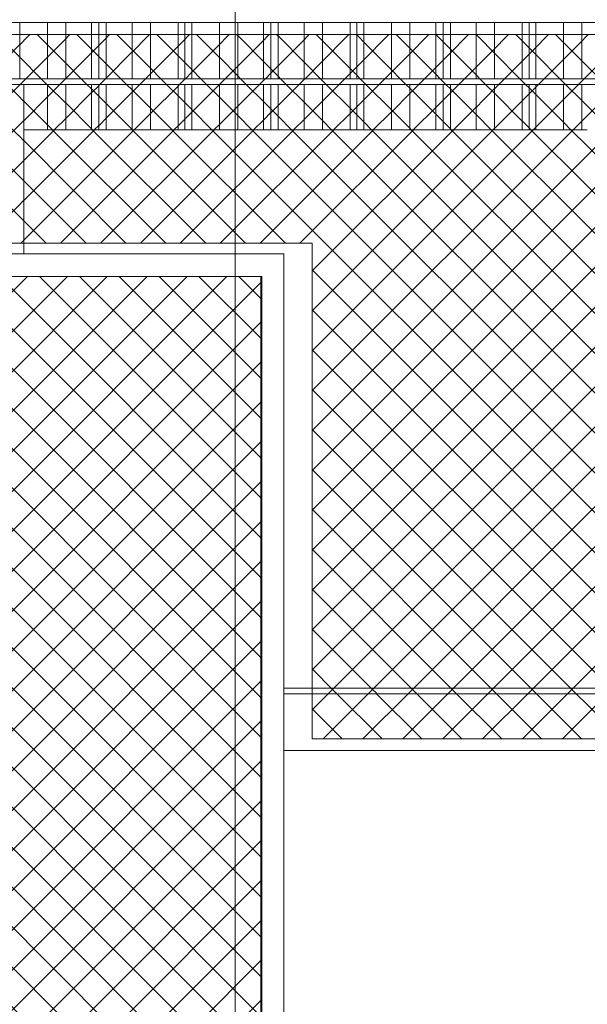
# Model space of a CAD drawing. Header units: millimetres. Extents: x 0 to 1917, y 0 to 847.
# Tile 170 of 230: x 864 to 884, y 678 to 713. Entities that reach past the tile are written whole.
import ezdxf

# ---------------------------------------------------------------- set-up
doc = ezdxf.new("R2010")
doc.units = ezdxf.units.MM
doc.header["$MEASUREMENT"] = 0
doc.set_wipeout_variables(frame=1)
doc.linetypes.add('Wipeout_Contour', pattern=[1000, 0, -1000])
for name, color, linetype in [('Cota.2D', 7, 'Continuous'), ('Interior - Mobiliário', 7, 'Continuous'), ('Linha & Trama.2D', 7, 'Continuous'), ('Parede.ARQ', 7, 'Continuous')]:
    doc.layers.add(name, color=color, linetype=linetype)

msp = doc.modelspace()

# ---------------------------------------------------------------- wipeouts: each hides what was drawn before it
at = {"color": 254, "linetype": 'Wipeout_Contour', "lineweight": 0, "ltscale": 4539.104142}
msp.add_wipeout([(883.608, 712.888), (883.608, 710.888), (883.799, 710.888), (883.799, 712.888)], dxfattribs=at).dxf.layer = 'Interior - Mobiliário'
at = {"color": 254, "linetype": 'Wipeout_Contour', "lineweight": 0, "ltscale": 4534.089509}
msp.add_wipeout([(883.608, 710.688), (883.608, 709.088), (883.799, 709.088), (883.799, 710.688)], dxfattribs=at).dxf.layer = 'Interior - Mobiliário'
at = {"color": 254, "linetype": 'Wipeout_Contour', "lineweight": 0, "ltscale": 7845.838952}
msp.add_wipeout([(871.444, 704.688), (871.444, 703.888), (872.224, 703.888), (872.264, 703.888), (872.264, 703.088), (873.044, 703.088), (873.044, 704.688)], dxfattribs=at).dxf.layer = 'Interior - Mobiliário'
at = {"color": 254, "linetype": 'Wipeout_Contour', "lineweight": 0, "ltscale": 4597.263468}
msp.add_wipeout([(873.044, 689.288), (873.044, 689.088), (965.648, 689.088), (965.648, 689.288)], dxfattribs=at).dxf.layer = 'Interior - Mobiliário'
at = {"color": 254, "linetype": 'Wipeout_Contour', "lineweight": 0, "ltscale": 4564.03643}
msp.add_wipeout([(873.044, 663.088), (965.802, 663.088), (965.802, 687.088), (873.044, 687.088)], dxfattribs=at).dxf.layer = 'Parede.ARQ'

# ---------------------------------------------------------------- next in the draw order: wipeouts: each hides what was drawn before it
at = {"color": 254, "linetype": 'Wipeout_Contour', "lineweight": 0, "ltscale": 4537.793991}
msp.add_wipeout([(882.958, 710.888), (883.608, 710.888), (883.608, 712.888), (882.958, 712.888)], dxfattribs=at).dxf.layer = 'Interior - Mobiliário'
at = {"color": 254, "linetype": 'Wipeout_Contour', "lineweight": 0, "ltscale": 4532.777912}
msp.add_wipeout([(882.958, 709.088), (883.608, 709.088), (883.608, 710.688), (882.958, 710.688)], dxfattribs=at).dxf.layer = 'Interior - Mobiliário'
at = {"color": 254, "linetype": 'Wipeout_Contour', "lineweight": 0, "ltscale": 4433.277488}
msp.add_wipeout([(872.264, 663.088), (873.044, 663.088), (873.044, 703.088), (872.264, 703.088)], dxfattribs=at).dxf.layer = 'Interior - Mobiliário'

# ---------------------------------------------------------------- next in the draw order: wipeouts: each hides what was drawn before it
at = {"color": 254, "linetype": 'Wipeout_Contour', "lineweight": 0, "ltscale": 4535.248382}
msp.add_wipeout([(881.973, 710.888), (882.958, 710.888), (882.958, 712.888), (881.973, 712.888)], dxfattribs=at).dxf.layer = 'Interior - Mobiliário'
at = {"color": 254, "linetype": 'Wipeout_Contour', "lineweight": 0, "ltscale": 4530.229485}
msp.add_wipeout([(881.973, 709.088), (882.958, 709.088), (882.958, 710.688), (881.973, 710.688)], dxfattribs=at).dxf.layer = 'Interior - Mobiliário'
at = {"color": 254, "linetype": 'Wipeout_Contour', "lineweight": 0, "ltscale": 4432.990491}
msp.add_wipeout([(872.224, 703.888), (872.224, 663.088), (872.264, 663.088), (872.264, 703.888)], dxfattribs=at).dxf.layer = 'Interior - Mobiliário'
at = {"color": 254, "linetype": 'Wipeout_Contour', "lineweight": 0, "ltscale": 4463.358046}
msp.add_wipeout([(873.044, 687.088), (883.799, 687.088), (883.799, 689.088), (873.044, 689.088)], dxfattribs=at).dxf.layer = 'Parede.ARQ'

# ---------------------------------------------------------------- next in the draw order: hatches: boundary and pattern name
at = {"layer": 'Interior - Mobiliário', "linetype": 'Continuous', "lineweight": 0}
h = msp.add_hatch(dxfattribs=at)
h.set_pattern_fill('GRELHA_5X5_DIAGONAL_0002', color=102, style=0, pattern_type=2)
h.set_pattern_definition([(45, (640.7151, 663.0876), (-0.7071068, 0.7071068), []), (135, (640.7151, 663.0876), (0.7071068, 0.7071068), [])])
h.paths.add_polyline_path([(872.224, 703.888), (872.224, 663.088), (872.264, 663.088), (872.264, 703.888)])

# ---------------------------------------------------------------- next in the draw order: linework, layer by layer
at = {"layer": 'Interior - Mobiliário', "color": 124, "linetype": 'Continuous', "lineweight": 0}
msp.add_line((873.044, 689.088), (965.648, 689.088), dxfattribs=at)
at = {"layer": 'Linha & Trama.2D', "color": 8, "linetype": 'Continuous', "lineweight": 0}
msp.add_line((894.519, 687.499), (874.044, 687.499), dxfattribs=at)
at = {"layer": 'Parede.ARQ', "color": 7, "linetype": 'Continuous', "lineweight": 0}
msp.add_line((965.802, 687.088), (873.044, 687.088), dxfattribs=at)

# ---------------------------------------------------------------- next in the draw order: wipeouts: each hides what was drawn before it
at = {"color": 254, "linetype": 'Wipeout_Contour', "lineweight": 0, "ltscale": 4533.341925}
msp.add_wipeout([(881.973, 712.888), (881.733, 712.888), (881.733, 710.888), (881.973, 710.888)], dxfattribs=at).dxf.layer = 'Interior - Mobiliário'
at = {"color": 254, "linetype": 'Wipeout_Contour', "lineweight": 0, "ltscale": 4528.320916}
msp.add_wipeout([(881.973, 710.688), (881.733, 710.688), (881.733, 709.088), (881.973, 709.088)], dxfattribs=at).dxf.layer = 'Interior - Mobiliário'

# ---------------------------------------------------------------- next in the draw order: wipeouts: each hides what was drawn before it
at = {"color": 254, "linetype": 'Wipeout_Contour', "lineweight": 0, "ltscale": 4532.594985}
msp.add_wipeout([(881.493, 712.888), (881.493, 710.888), (881.733, 710.888), (881.733, 712.888)], dxfattribs=at).dxf.layer = 'Interior - Mobiliário'
at = {"color": 254, "linetype": 'Wipeout_Contour', "lineweight": 0, "ltscale": 4527.573148}
msp.add_wipeout([(881.733, 710.688), (881.493, 710.688), (881.493, 709.088), (881.733, 709.088)], dxfattribs=at).dxf.layer = 'Interior - Mobiliário'
at = {"color": 254, "linetype": 'Wipeout_Contour', "lineweight": 0, "ltscale": 4337.345809}
msp.add_wipeout([(810.664, 663.088), (872.224, 663.088), (872.224, 703.888), (810.664, 703.888)], dxfattribs=at).dxf.layer = 'Interior - Mobiliário'

# ---------------------------------------------------------------- next in the draw order: hatches: boundary and pattern name
at = {"layer": 'Interior - Mobiliário', "linetype": 'Continuous', "lineweight": 0}
h = msp.add_hatch(dxfattribs=at)
h.set_pattern_fill('GRELHA_5X5_DIAGONAL_0002', color=102, style=0, pattern_type=2)
h.set_pattern_definition([(45, (640.7151, 663.0876), (-0.7071068, 0.7071068), []), (135, (640.7151, 663.0876), (0.7071068, 0.7071068), [])])
h.paths.add_polyline_path([(810.664, 663.088), (872.224, 663.088), (872.224, 703.888), (810.664, 703.888)])

# ---------------------------------------------------------------- next in the draw order: wipeouts: each hides what was drawn before it
at = {"color": 254, "linetype": 'Wipeout_Contour', "lineweight": 0, "ltscale": 4530.688934}
msp.add_wipeout([(881.493, 712.888), (880.508, 712.888), (880.508, 710.888), (881.493, 710.888)], dxfattribs=at).dxf.layer = 'Interior - Mobiliário'
at = {"color": 254, "linetype": 'Wipeout_Contour', "lineweight": 0, "ltscale": 4525.664982}
msp.add_wipeout([(880.508, 710.688), (880.508, 709.088), (881.493, 709.088), (881.493, 710.688)], dxfattribs=at).dxf.layer = 'Interior - Mobiliário'

# ---------------------------------------------------------------- next in the draw order: wipeouts: each hides what was drawn before it
at = {"color": 254, "linetype": 'Wipeout_Contour', "lineweight": 0, "ltscale": 4528.14602}
msp.add_wipeout([(879.858, 710.888), (880.508, 710.888), (880.508, 712.888), (879.858, 712.888)], dxfattribs=at).dxf.layer = 'Interior - Mobiliário'
at = {"color": 254, "linetype": 'Wipeout_Contour', "lineweight": 0, "ltscale": 4523.119244}
msp.add_wipeout([(879.858, 710.688), (879.858, 709.088), (880.508, 709.088), (880.508, 710.688)], dxfattribs=at).dxf.layer = 'Interior - Mobiliário'

# ---------------------------------------------------------------- next in the draw order: wipeouts: each hides what was drawn before it
at = {"color": 254, "linetype": 'Wipeout_Contour', "lineweight": 0, "ltscale": 4525.712762}
msp.add_wipeout([(878.943, 710.888), (879.858, 710.888), (879.858, 712.888), (878.943, 712.888)], dxfattribs=at).dxf.layer = 'Interior - Mobiliário'
at = {"color": 254, "linetype": 'Wipeout_Contour', "lineweight": 0, "ltscale": 4520.68328}
msp.add_wipeout([(879.858, 710.688), (878.943, 710.688), (878.943, 709.088), (879.858, 709.088)], dxfattribs=at).dxf.layer = 'Interior - Mobiliário'

# ---------------------------------------------------------------- next in the draw order: wipeouts: each hides what was drawn before it
at = {"color": 254, "linetype": 'Wipeout_Contour', "lineweight": 0, "ltscale": 4523.886616}
msp.add_wipeout([(878.683, 712.888), (878.683, 710.888), (878.943, 710.888), (878.943, 712.888)], dxfattribs=at).dxf.layer = 'Interior - Mobiliário'
at = {"color": 254, "linetype": 'Wipeout_Contour', "lineweight": 0, "ltscale": 4518.855102}
msp.add_wipeout([(878.683, 709.088), (878.943, 709.088), (878.943, 710.688), (878.683, 710.688)], dxfattribs=at).dxf.layer = 'Interior - Mobiliário'

# ---------------------------------------------------------------- next in the draw order: wipeouts: each hides what was drawn before it
at = {"color": 254, "linetype": 'Wipeout_Contour', "lineweight": 0, "ltscale": 4523.078541}
msp.add_wipeout([(878.423, 710.888), (878.683, 710.888), (878.683, 712.888), (878.423, 712.888)], dxfattribs=at).dxf.layer = 'Interior - Mobiliário'
at = {"color": 254, "linetype": 'Wipeout_Contour', "lineweight": 0, "ltscale": 4518.046127}
msp.add_wipeout([(878.683, 710.688), (878.423, 710.688), (878.423, 709.088), (878.683, 709.088)], dxfattribs=at).dxf.layer = 'Interior - Mobiliário'

# ---------------------------------------------------------------- next in the draw order: wipeouts: each hides what was drawn before it
at = {"color": 254, "linetype": 'Wipeout_Contour', "lineweight": 0, "ltscale": 4521.252797}
msp.add_wipeout([(877.508, 710.888), (878.423, 710.888), (878.423, 712.888), (877.508, 712.888)], dxfattribs=at).dxf.layer = 'Interior - Mobiliário'
at = {"color": 254, "linetype": 'Wipeout_Contour', "lineweight": 0, "ltscale": 4516.218349}
msp.add_wipeout([(877.508, 710.688), (877.508, 709.088), (878.423, 709.088), (878.423, 710.688)], dxfattribs=at).dxf.layer = 'Interior - Mobiliário'

# ---------------------------------------------------------------- next in the draw order: wipeouts: each hides what was drawn before it
at = {"color": 254, "linetype": 'Wipeout_Contour', "lineweight": 0, "ltscale": 4518.822052}
msp.add_wipeout([(877.508, 712.888), (876.858, 712.888), (876.858, 710.888), (877.508, 710.888)], dxfattribs=at).dxf.layer = 'Interior - Mobiliário'
at = {"color": 254, "linetype": 'Wipeout_Contour', "lineweight": 0, "ltscale": 4513.784892}
msp.add_wipeout([(877.508, 710.688), (876.858, 710.688), (876.858, 709.088), (877.508, 709.088)], dxfattribs=at).dxf.layer = 'Interior - Mobiliário'

# ---------------------------------------------------------------- next in the draw order: wipeouts: each hides what was drawn before it
at = {"color": 254, "linetype": 'Wipeout_Contour', "lineweight": 0, "ltscale": 4516.283412}
msp.add_wipeout([(875.873, 710.888), (876.858, 710.888), (876.858, 712.888), (875.873, 712.888)], dxfattribs=at).dxf.layer = 'Interior - Mobiliário'
at = {"color": 254, "linetype": 'Wipeout_Contour', "lineweight": 0, "ltscale": 4511.243417}
msp.add_wipeout([(875.873, 709.088), (876.858, 709.088), (876.858, 710.688), (875.873, 710.688)], dxfattribs=at).dxf.layer = 'Interior - Mobiliário'

# ---------------------------------------------------------------- next in the draw order: wipeouts: each hides what was drawn before it
at = {"color": 254, "linetype": 'Wipeout_Contour', "lineweight": 0, "ltscale": 4514.382189}
msp.add_wipeout([(875.633, 710.888), (875.873, 710.888), (875.873, 712.888), (875.633, 712.888)], dxfattribs=at).dxf.layer = 'Interior - Mobiliário'
at = {"color": 254, "linetype": 'Wipeout_Contour', "lineweight": 0, "ltscale": 4509.34007}
msp.add_wipeout([(875.633, 710.688), (875.633, 709.088), (875.873, 709.088), (875.873, 710.688)], dxfattribs=at).dxf.layer = 'Interior - Mobiliário'

# ---------------------------------------------------------------- next in the draw order: linework, layer by layer
at = {"layer": 'Linha & Trama.2D', "color": 8, "linetype": 'Continuous', "lineweight": 0}
msp.add_line((875.873, 712.458), (965.151, 712.458), dxfattribs=at)

# ---------------------------------------------------------------- next in the draw order: wipeouts: each hides what was drawn before it
at = {"color": 254, "linetype": 'Wipeout_Contour', "lineweight": 0, "ltscale": 4513.637304}
msp.add_wipeout([(875.393, 710.888), (875.633, 710.888), (875.633, 712.888), (875.393, 712.888)], dxfattribs=at).dxf.layer = 'Interior - Mobiliário'
at = {"color": 254, "linetype": 'Wipeout_Contour', "lineweight": 0, "ltscale": 4508.594353}
msp.add_wipeout([(875.393, 709.088), (875.633, 709.088), (875.633, 710.688), (875.393, 710.688)], dxfattribs=at).dxf.layer = 'Interior - Mobiliário'

# ---------------------------------------------------------------- next in the draw order: wipeouts: each hides what was drawn before it
at = {"color": 254, "linetype": 'Wipeout_Contour', "lineweight": 0, "ltscale": 4511.736494}
msp.add_wipeout([(875.393, 712.888), (874.408, 712.888), (874.408, 710.888), (875.393, 710.888)], dxfattribs=at).dxf.layer = 'Interior - Mobiliário'
at = {"color": 254, "linetype": 'Wipeout_Contour', "lineweight": 0, "ltscale": 4506.691415}
msp.add_wipeout([(874.408, 710.688), (874.408, 709.088), (875.393, 709.088), (875.393, 710.688)], dxfattribs=at).dxf.layer = 'Interior - Mobiliário'

# ---------------------------------------------------------------- next in the draw order: wipeouts: each hides what was drawn before it
at = {"color": 254, "linetype": 'Wipeout_Contour', "lineweight": 0, "ltscale": 4509.200584}
msp.add_wipeout([(874.408, 712.888), (873.758, 712.888), (873.758, 710.888), (874.408, 710.888)], dxfattribs=at).dxf.layer = 'Interior - Mobiliário'
at = {"color": 254, "linetype": 'Wipeout_Contour', "lineweight": 0, "ltscale": 4504.152666}
msp.add_wipeout([(873.758, 710.688), (873.758, 709.088), (874.408, 709.088), (874.408, 710.688)], dxfattribs=at).dxf.layer = 'Interior - Mobiliário'

# ---------------------------------------------------------------- next in the draw order: wipeouts: each hides what was drawn before it
at = {"color": 254, "linetype": 'Wipeout_Contour', "lineweight": 0, "ltscale": 4506.774042}
msp.add_wipeout([(872.843, 710.888), (873.758, 710.888), (873.758, 712.888), (872.843, 712.888)], dxfattribs=at).dxf.layer = 'Interior - Mobiliário'
at = {"color": 254, "linetype": 'Wipeout_Contour', "lineweight": 0, "ltscale": 4501.723403}
msp.add_wipeout([(872.843, 710.688), (872.843, 709.088), (873.758, 709.088), (873.758, 710.688)], dxfattribs=at).dxf.layer = 'Interior - Mobiliário'

# ---------------------------------------------------------------- next in the draw order: wipeouts: each hides what was drawn before it
at = {"color": 254, "linetype": 'Wipeout_Contour', "lineweight": 0, "ltscale": 4504.952949}
msp.add_wipeout([(872.583, 710.888), (872.843, 710.888), (872.843, 712.888), (872.583, 712.888)], dxfattribs=at).dxf.layer = 'Interior - Mobiliário'
at = {"color": 254, "linetype": 'Wipeout_Contour', "lineweight": 0, "ltscale": 4499.900267}
msp.add_wipeout([(872.583, 710.688), (872.583, 709.088), (872.843, 709.088), (872.843, 710.688)], dxfattribs=at).dxf.layer = 'Interior - Mobiliário'

# ---------------------------------------------------------------- next in the draw order: wipeouts: each hides what was drawn before it
at = {"color": 254, "linetype": 'Wipeout_Contour', "lineweight": 0, "ltscale": 4504.147108}
msp.add_wipeout([(872.323, 710.888), (872.583, 710.888), (872.583, 712.888), (872.323, 712.888)], dxfattribs=at).dxf.layer = 'Interior - Mobiliário'
at = {"color": 254, "linetype": 'Wipeout_Contour', "lineweight": 0, "ltscale": 4499.093522}
msp.add_wipeout([(872.323, 710.688), (872.323, 709.088), (872.583, 709.088), (872.583, 710.688)], dxfattribs=at).dxf.layer = 'Interior - Mobiliário'

# ---------------------------------------------------------------- next in the draw order: wipeouts: each hides what was drawn before it
at = {"color": 254, "linetype": 'Wipeout_Contour', "lineweight": 0, "ltscale": 4502.326427}
msp.add_wipeout([(871.408, 710.888), (872.323, 710.888), (872.323, 712.888), (871.408, 712.888)], dxfattribs=at).dxf.layer = 'Interior - Mobiliário'
at = {"color": 254, "linetype": 'Wipeout_Contour', "lineweight": 0, "ltscale": 4497.270794}
msp.add_wipeout([(871.408, 710.688), (871.408, 709.088), (872.323, 709.088), (872.323, 710.688)], dxfattribs=at).dxf.layer = 'Interior - Mobiliário'

# ---------------------------------------------------------------- next in the draw order: wipeouts: each hides what was drawn before it
at = {"color": 254, "linetype": 'Wipeout_Contour', "lineweight": 0, "ltscale": 4499.902432}
msp.add_wipeout([(870.758, 710.888), (871.408, 710.888), (871.408, 712.888), (870.758, 712.888)], dxfattribs=at).dxf.layer = 'Interior - Mobiliário'
at = {"color": 254, "linetype": 'Wipeout_Contour', "lineweight": 0, "ltscale": 4494.844073}
msp.add_wipeout([(870.758, 710.688), (870.758, 709.088), (871.408, 709.088), (871.408, 710.688)], dxfattribs=at).dxf.layer = 'Interior - Mobiliário'

# ---------------------------------------------------------------- next in the draw order: wipeouts: each hides what was drawn before it
at = {"color": 254, "linetype": 'Wipeout_Contour', "lineweight": 0, "ltscale": 4497.370854}
msp.add_wipeout([(869.773, 710.888), (870.758, 710.888), (870.758, 712.888), (869.773, 712.888)], dxfattribs=at).dxf.layer = 'Interior - Mobiliário'
at = {"color": 254, "linetype": 'Wipeout_Contour', "lineweight": 0, "ltscale": 4492.309646}
msp.add_wipeout([(869.773, 710.688), (869.773, 709.088), (870.758, 709.088), (870.758, 710.688)], dxfattribs=at).dxf.layer = 'Interior - Mobiliário'

# ---------------------------------------------------------------- next in the draw order: wipeouts: each hides what was drawn before it
at = {"color": 254, "linetype": 'Wipeout_Contour', "lineweight": 0, "ltscale": 4495.47493}
msp.add_wipeout([(869.533, 710.888), (869.773, 710.888), (869.773, 712.888), (869.533, 712.888)], dxfattribs=at).dxf.layer = 'Interior - Mobiliário'
at = {"color": 254, "linetype": 'Wipeout_Contour', "lineweight": 0, "ltscale": 4490.411585}
msp.add_wipeout([(869.773, 710.688), (869.533, 710.688), (869.533, 709.088), (869.773, 709.088)], dxfattribs=at).dxf.layer = 'Interior - Mobiliário'

# ---------------------------------------------------------------- next in the draw order: wipeouts: each hides what was drawn before it
at = {"color": 254, "linetype": 'Wipeout_Contour', "lineweight": 0, "ltscale": 4494.732119}
msp.add_wipeout([(869.293, 712.888), (869.293, 710.888), (869.533, 710.888), (869.533, 712.888)], dxfattribs=at).dxf.layer = 'Interior - Mobiliário'
at = {"color": 254, "linetype": 'Wipeout_Contour', "lineweight": 0, "ltscale": 4489.667936}
msp.add_wipeout([(869.293, 709.088), (869.533, 709.088), (869.533, 710.688), (869.293, 710.688)], dxfattribs=at).dxf.layer = 'Interior - Mobiliário'

# ---------------------------------------------------------------- next in the draw order: wipeouts: each hides what was drawn before it
at = {"color": 254, "linetype": 'Wipeout_Contour', "lineweight": 0, "ltscale": 4492.836615}
msp.add_wipeout([(868.308, 710.888), (869.293, 710.888), (869.293, 712.888), (868.308, 712.888)], dxfattribs=at).dxf.layer = 'Interior - Mobiliário'
at = {"color": 254, "linetype": 'Wipeout_Contour', "lineweight": 0, "ltscale": 4487.770292}
msp.add_wipeout([(868.308, 710.688), (868.308, 709.088), (869.293, 709.088), (869.293, 710.688)], dxfattribs=at).dxf.layer = 'Interior - Mobiliário'

# ---------------------------------------------------------------- next in the draw order: wipeouts: each hides what was drawn before it
at = {"color": 254, "linetype": 'Wipeout_Contour', "lineweight": 0, "ltscale": 4490.307803}
msp.add_wipeout([(867.658, 712.888), (867.658, 710.888), (868.308, 710.888), (868.308, 712.888)], dxfattribs=at).dxf.layer = 'Interior - Mobiliário'
at = {"color": 254, "linetype": 'Wipeout_Contour', "lineweight": 0, "ltscale": 4485.238625}
msp.add_wipeout([(867.658, 710.688), (867.658, 709.088), (868.308, 709.088), (868.308, 710.688)], dxfattribs=at).dxf.layer = 'Interior - Mobiliário'

# ---------------------------------------------------------------- next in the draw order: wipeouts: each hides what was drawn before it
at = {"color": 254, "linetype": 'Wipeout_Contour', "lineweight": 0, "ltscale": 4487.888063}
msp.add_wipeout([(866.743, 710.888), (867.658, 710.888), (867.658, 712.888), (866.743, 712.888)], dxfattribs=at).dxf.layer = 'Interior - Mobiliário'
at = {"color": 254, "linetype": 'Wipeout_Contour', "lineweight": 0, "ltscale": 4482.816149}
msp.add_wipeout([(866.743, 710.688), (866.743, 709.088), (867.658, 709.088), (867.658, 710.688)], dxfattribs=at).dxf.layer = 'Interior - Mobiliário'

# ---------------------------------------------------------------- next in the draw order: wipeouts: each hides what was drawn before it
at = {"color": 254, "linetype": 'Wipeout_Contour', "lineweight": 0, "ltscale": 4486.072083}
msp.add_wipeout([(866.483, 710.888), (866.743, 710.888), (866.743, 712.888), (866.483, 712.888)], dxfattribs=at).dxf.layer = 'Interior - Mobiliário'
at = {"color": 254, "linetype": 'Wipeout_Contour', "lineweight": 0, "ltscale": 4480.998114}
msp.add_wipeout([(866.743, 710.688), (866.483, 710.688), (866.483, 709.088), (866.743, 709.088)], dxfattribs=at).dxf.layer = 'Interior - Mobiliário'

# ---------------------------------------------------------------- next in the draw order: wipeouts: each hides what was drawn before it
at = {"color": 254, "linetype": 'Wipeout_Contour', "lineweight": 0, "ltscale": 4485.268509}
msp.add_wipeout([(866.223, 710.888), (866.483, 710.888), (866.483, 712.888), (866.223, 712.888)], dxfattribs=at).dxf.layer = 'Interior - Mobiliário'
at = {"color": 254, "linetype": 'Wipeout_Contour', "lineweight": 0, "ltscale": 4480.19363}
msp.add_wipeout([(866.223, 709.088), (866.483, 709.088), (866.483, 710.688), (866.223, 710.688)], dxfattribs=at).dxf.layer = 'Interior - Mobiliário'

# ---------------------------------------------------------------- next in the draw order: wipeouts: each hides what was drawn before it
at = {"color": 254, "linetype": 'Wipeout_Contour', "lineweight": 0, "ltscale": 4483.452953}
msp.add_wipeout([(866.223, 712.888), (865.308, 712.888), (865.308, 710.888), (866.223, 710.888)], dxfattribs=at).dxf.layer = 'Interior - Mobiliário'
at = {"color": 254, "linetype": 'Wipeout_Contour', "lineweight": 0, "ltscale": 4478.376015}
msp.add_wipeout([(865.308, 710.688), (865.308, 709.088), (866.223, 709.088), (866.223, 710.688)], dxfattribs=at).dxf.layer = 'Interior - Mobiliário'

# ---------------------------------------------------------------- next in the draw order: wipeouts: each hides what was drawn before it
at = {"color": 254, "linetype": 'Wipeout_Contour', "lineweight": 0, "ltscale": 4481.035795}
msp.add_wipeout([(865.308, 712.888), (864.658, 712.888), (864.658, 710.888), (865.308, 710.888)], dxfattribs=at).dxf.layer = 'Interior - Mobiliário'
at = {"color": 254, "linetype": 'Wipeout_Contour', "lineweight": 0, "ltscale": 4475.956117}
msp.add_wipeout([(864.658, 709.088), (865.308, 709.088), (865.308, 710.688), (864.658, 710.688)], dxfattribs=at).dxf.layer = 'Interior - Mobiliário'

# ---------------------------------------------------------------- next in the draw order: wipeouts: each hides what was drawn before it
at = {"color": 254, "linetype": 'Wipeout_Contour', "lineweight": 0, "ltscale": 4478.511365}
msp.add_wipeout([(863.673, 712.888), (863.673, 710.888), (864.658, 710.888), (864.658, 712.888)], dxfattribs=at).dxf.layer = 'Interior - Mobiliário'
at = {"color": 254, "linetype": 'Wipeout_Contour', "lineweight": 0, "ltscale": 4473.663865}
msp.add_wipeout([(864.658, 710.688), (863.825, 710.688), (863.825, 709.088), (864.658, 709.088)], dxfattribs=at).dxf.layer = 'Interior - Mobiliário'

# ---------------------------------------------------------------- next in the draw order: linework, layer by layer
at = {"layer": 'Linha & Trama.2D', "color": 8, "linetype": 'Continuous', "lineweight": 0}
msp.add_line((842.893, 712.458), (875.873, 712.458), dxfattribs=at)

# ---------------------------------------------------------------- next in the draw order: wipeouts: each hides what was drawn before it
at = {"color": 254, "linetype": 'Wipeout_Contour', "lineweight": 0, "ltscale": 4608.03968}
msp.add_wipeout([(842.499, 713.088), (842.499, 712.888), (965.648, 712.888), (965.648, 713.088)], dxfattribs=at).dxf.layer = 'Interior - Mobiliário'
at = {"color": 254, "linetype": 'Wipeout_Contour', "lineweight": 0, "ltscale": 4602.588903}
msp.add_wipeout([(842.499, 710.888), (842.499, 710.688), (965.648, 710.688), (965.648, 710.888)], dxfattribs=at).dxf.layer = 'Interior - Mobiliário'

# ---------------------------------------------------------------- next in the draw order: linework, layer by layer
at = {"layer": 'Interior - Mobiliário', "color": 124, "linetype": 'Continuous', "lineweight": 0}
for p, q in [((842.499, 712.888), (965.648, 712.888)), ((842.499, 710.888), (965.648, 710.888))]:
    msp.add_line(p, q, dxfattribs=at)
at = {"layer": 'Interior - Mobiliário', "color": 102, "linetype": 'Continuous', "lineweight": 0}
for p, q in [((863.673, 710.888), (863.673, 712.888)), ((864.658, 710.888), (864.658, 712.888)), ((865.308, 710.888), (865.308, 712.888)), ((866.223, 710.888), (866.223, 712.888)), ((866.483, 710.888), (866.483, 712.888)), ((866.743, 710.888), (866.743, 712.888)), ((867.658, 710.888), (867.658, 712.888)), ((868.308, 710.888), (868.308, 712.888)), ((869.293, 710.888), (869.293, 712.888)), ((869.533, 710.888), (869.533, 712.888)), ((869.773, 710.888), (869.773, 712.888)), ((870.758, 710.888), (870.758, 712.888)), ((871.408, 710.888), (871.408, 712.888)), ((872.323, 710.888), (872.323, 712.888)), ((872.583, 710.888), (872.583, 712.888)), ((872.843, 710.888), (872.843, 712.888)), ((873.758, 710.888), (873.758, 712.888)), ((874.408, 710.888), (874.408, 712.888)), ((875.393, 710.888), (875.393, 712.888)), ((875.633, 710.888), (875.633, 712.888)), ((875.873, 710.888), (875.873, 712.888)), ((876.858, 710.888), (876.858, 712.888)), ((877.508, 710.888), (877.508, 712.888)), ((878.423, 710.888), (878.423, 712.888)), ((878.683, 710.888), (878.683, 712.888)), ((878.943, 710.888), (878.943, 712.888)), ((879.858, 710.888), (879.858, 712.888)), ((880.508, 710.888), (880.508, 712.888)), ((881.493, 710.888), (881.493, 712.888)), ((881.733, 710.888), (881.733, 712.888)), ((881.973, 710.888), (881.973, 712.888)), ((882.958, 710.888), (882.958, 712.888)), ((883.608, 710.888), (883.608, 712.888))]:
    msp.add_line(p, q, dxfattribs=at)

# ---------------------------------------------------------------- next in the draw order: wipeouts: each hides what was drawn before it
at = {"color": 254, "linetype": 'Wipeout_Contour', "lineweight": 0, "ltscale": 4466.492484}
msp.add_wipeout([(863.625, 704.688), (863.825, 704.688), (863.825, 710.688), (863.625, 710.688)], dxfattribs=at).dxf.layer = 'Interior - Mobiliário'

# ---------------------------------------------------------------- next in the draw order: linework, layer by layer
at = {"layer": 'Interior - Mobiliário', "color": 124, "linetype": 'Continuous', "lineweight": 0}
msp.add_line((842.499, 710.688), (965.648, 710.688), dxfattribs=at)

# ---------------------------------------------------------------- next in the draw order: wipeouts: each hides what was drawn before it
at = {"color": 254, "linetype": 'Wipeout_Contour', "lineweight": 0, "ltscale": 4389.815552}
msp.add_wipeout([(811.444, 704.688), (811.444, 703.888), (871.444, 703.888), (871.444, 704.688)], dxfattribs=at).dxf.layer = 'Interior - Mobiliário'

# ---------------------------------------------------------------- next in the draw order: wipeouts: each hides what was drawn before it
at = {"color": 254, "linetype": 'Wipeout_Contour', "lineweight": 0, "ltscale": 6721.000393}
msp.add_wipeout([(883.799, 709.088), (863.825, 709.088), (863.825, 704.688), (873.044, 704.688), (873.044, 689.288), (883.799, 689.288)], dxfattribs=at).dxf.layer = 'Parede.ARQ'

# ---------------------------------------------------------------- next in the draw order: hatches: boundary and pattern name
at = {"layer": 'Linha & Trama.2D', "linetype": 'Continuous', "lineweight": 0}
h = msp.add_hatch(dxfattribs=at)
h.set_pattern_fill('GRELHA_5X5_DIAGONAL_0002', color=30, style=0, pattern_type=2)
h.set_pattern_definition([(45, (640.7151, 663.0876), (-0.7071068, 0.7071068), []), (135, (640.7151, 663.0876), (0.7071068, 0.7071068), [])])
h.paths.add_polyline_path([(842.893, 712.458), (842.893, 705.062), (874.044, 705.062), (874.044, 687.499), (894.519, 687.499), (965.151, 687.499), (965.151, 712.458), (875.873, 712.458)])
h.paths.add_polyline_path([(896.444, 689.37), (896.827, 689.665), (897.145, 689.797)], flags=0)
h.paths.add_polyline_path([(897.255, 690.08), (897.283, 690.287), (897.323, 690.257), (897.305, 689.863)], flags=0)
h.paths.add_polyline_path([(897.323, 690.257), (897.307, 690.756), (897.346, 690.742)], flags=0)

# ---------------------------------------------------------------- next in the draw order: linework, layer by layer
at = {"layer": 'Cota.2D', "color": 7, "linetype": 'Continuous', "lineweight": 0}
msp.add_line((871.31, 663.088), (871.31, 798.759), dxfattribs=at)
at = {"layer": 'Interior - Mobiliário', "color": 124, "linetype": 'Continuous', "lineweight": 0}
for p, q in [((863.825, 704.688), (863.825, 710.688)), ((873.044, 689.288), (965.648, 689.288))]:
    msp.add_line(p, q, dxfattribs=at)
at = {"layer": 'Interior - Mobiliário', "color": 102, "linetype": 'Continuous', "lineweight": 0}
for p, q in [((864.658, 709.088), (864.658, 710.688)), ((865.308, 709.088), (865.308, 710.688)), ((866.223, 709.088), (866.223, 710.688)), ((866.483, 709.088), (866.483, 710.688)), ((866.743, 709.088), (866.743, 710.688)), ((867.658, 709.088), (867.658, 710.688)), ((868.308, 709.088), (868.308, 710.688)), ((869.293, 709.088), (869.293, 710.688)), ((869.533, 709.088), (869.533, 710.688)), ((869.773, 709.088), (869.773, 710.688)), ((870.758, 709.088), (870.758, 710.688)), ((871.408, 709.088), (871.408, 710.688)), ((872.323, 709.088), (872.323, 710.688)), ((872.583, 709.088), (872.583, 710.688)), ((872.843, 709.088), (872.843, 710.688)), ((873.758, 709.088), (873.758, 710.688)), ((874.408, 709.088), (874.408, 710.688)), ((875.393, 709.088), (875.393, 710.688)), ((875.633, 709.088), (875.633, 710.688)), ((875.873, 709.088), (875.873, 710.688)), ((876.858, 709.088), (876.858, 710.688)), ((877.508, 709.088), (877.508, 710.688)), ((878.423, 709.088), (878.423, 710.688)), ((878.683, 709.088), (878.683, 710.688)), ((878.943, 709.088), (878.943, 710.688)), ((879.858, 709.088), (879.858, 710.688)), ((880.508, 709.088), (880.508, 710.688)), ((881.493, 709.088), (881.493, 710.688)), ((881.733, 709.088), (881.733, 710.688)), ((881.973, 709.088), (881.973, 710.688)), ((882.958, 709.088), (882.958, 710.688)), ((883.608, 709.088), (883.608, 710.688)), ((864.658, 709.088), (863.825, 709.088)), ((865.308, 709.088), (864.658, 709.088)), ((866.223, 709.088), (865.308, 709.088)), ((866.483, 709.088), (866.223, 709.088)), ((866.743, 709.088), (866.483, 709.088)), ((867.658, 709.088), (866.743, 709.088)), ((868.308, 709.088), (867.658, 709.088)), ((869.293, 709.088), (868.308, 709.088)), ((869.533, 709.088), (869.293, 709.088)), ((869.773, 709.088), (869.533, 709.088)), ((870.758, 709.088), (869.773, 709.088)), ((871.408, 709.088), (870.758, 709.088)), ((872.323, 709.088), (871.408, 709.088)), ((872.583, 709.088), (872.323, 709.088)), ((872.843, 709.088), (872.583, 709.088)), ((873.758, 709.088), (872.843, 709.088)), ((874.408, 709.088), (873.758, 709.088)), ((875.393, 709.088), (874.408, 709.088)), ((875.633, 709.088), (875.393, 709.088)), ((875.873, 709.088), (875.633, 709.088)), ((876.858, 709.088), (875.873, 709.088)), ((877.508, 709.088), (876.858, 709.088)), ((878.423, 709.088), (877.508, 709.088)), ((878.683, 709.088), (878.423, 709.088)), ((878.943, 709.088), (878.683, 709.088)), ((879.858, 709.088), (878.943, 709.088)), ((880.508, 709.088), (879.858, 709.088)), ((881.493, 709.088), (880.508, 709.088)), ((881.733, 709.088), (881.493, 709.088)), ((881.973, 709.088), (881.733, 709.088)), ((882.958, 709.088), (881.973, 709.088)), ((883.608, 709.088), (882.958, 709.088)), ((883.799, 709.088), (883.608, 709.088)), ((811.444, 704.688), (871.444, 704.688)), ((871.444, 704.688), (873.044, 704.688)), ((873.044, 704.688), (873.044, 703.088)), ((810.664, 703.888), (872.224, 703.888)), ((872.224, 703.888), (872.224, 663.088)), ((872.224, 703.888), (872.264, 703.888)), ((872.264, 703.888), (872.264, 663.088)), ((873.044, 703.088), (873.044, 663.088))]:
    msp.add_line(p, q, dxfattribs=at)
at = {"layer": 'Linha & Trama.2D', "color": 8, "linetype": 'Continuous', "lineweight": 0}
for p, q in [((874.044, 705.062), (842.893, 705.062)), ((874.044, 687.499), (874.044, 705.062))]:
    msp.add_line(p, q, dxfattribs=at)

doc.saveas('drawing.dxf')
